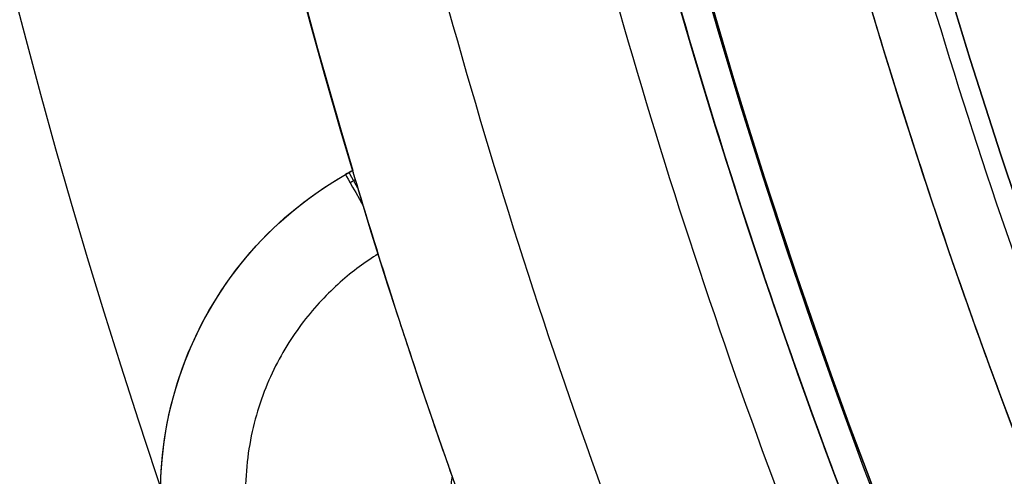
# Model space of a CAD drawing. Header units: millimetres. Extents: x -1649 to 240, y -242 to 238.
# Tile 94 of 256: x -23.28 to -19.89, y -9.46 to -7.89. Entities that reach past the tile are written whole.
import ezdxf

# ---------------------------------------------------------------- set-up
doc = ezdxf.new("R2010")
doc.units = ezdxf.units.MM
for name, color, linetype, true_color in [('BOMBILLA', 7, 'Continuous', 0xfff700), ('NEGRO', 7, 'Continuous', 0x292828), ('PANTALLA', 7, 'Continuous', 0xffffff)]:
    doc.layers.add(name, color=color, linetype=linetype, true_color=true_color)

# ---------------------------------------------------------------- blocks, each defined once
blk = doc.blocks.new('DOME M 29914')
at = {"layer": 'BOMBILLA', "extrusion": (0, 0, -1)}
blk.add_arc((-12.50152331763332, -0.01811837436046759, -330.6345638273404), 24.05871559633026, 180.8118392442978, 0.8118392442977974, dxfattribs=at)
at = {"layer": 'NEGRO', "extrusion": (0, 0, -1)}
for centre, radius, start, end in [((-12.49999999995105, -1.341600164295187e-10, -253.25), 211.4999999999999, 292.5907274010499, 112.5907273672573), ((-12.49999999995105, -1.341600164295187e-10, -253.5), 210, 329.857864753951, 149.8578647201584), ((-12.49999999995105, -1.341600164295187e-10, -253.25), 210.4999999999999, 292.5907274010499, 112.5907273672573), ((-12.49999999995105, -1.341600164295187e-10, -253.5), 206, 329.857864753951, 149.8578647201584), ((-12.49999999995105, -1.341600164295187e-10, -247), 199.5, 292.5907274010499, 112.5907273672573), ((-12.49999999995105, -1.341500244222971e-10, -258.5), 211.5, 292.590727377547, 112.5907273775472), ((-12.49999999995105, -1.341506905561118e-10, -248), 210.5, 292.590727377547, 112.5907273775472), ((-12.49999999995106, -1.341466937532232e-10, -258.4999999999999), 210.5, 292.5907273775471, 112.5907273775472), ((-12.49999999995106, -1.341513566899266e-10, -247.5), 199.5, 292.5907273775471, 112.5907273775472), ((-12.49999999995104, -1.341606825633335e-10, -259.5), 210, 329.8578647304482, 149.8578647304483), ((-12.49999999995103, -1.341431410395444e-10, -259.5), 206, 329.8578647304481, 149.8578647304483), ((-12.49999999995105, -1.341600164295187e-10, -253.25), 211.4999999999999, 112.5907273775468, 292.5907274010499), ((-12.49999999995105, -1.341950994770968e-10, -248), 211.5, 112.5907273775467, 292.5907273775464), ((-12.49999999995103, -1.341977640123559e-10, -258.4999999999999), 211.5, 112.5907273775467, 292.5907273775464), ((-12.49999999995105, -1.341600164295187e-10, -253.25), 210.4999999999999, 112.5907273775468, 292.5907274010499), ((-12.49999999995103, -1.341911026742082e-10, -258.5), 210.5, 112.5907273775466, 292.5907273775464), ((-12.49999999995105, -1.341600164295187e-10, -247), 199.5, 112.5907273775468, 292.5907274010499), ((-12.49999999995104, -1.341873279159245e-10, -247.5), 199.5, 112.5907273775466, 292.5907273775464), ((-12.49999999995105, -1.341600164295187e-10, -253.5), 210, 149.8578647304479, 329.857864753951), ((-12.49999999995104, -1.341280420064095e-10, -259.5), 210, 149.8578647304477, 329.8578647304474), ((-12.49999999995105, -1.341600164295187e-10, -253.5), 206, 149.8578647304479, 329.857864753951), ((-12.49999999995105, -1.341633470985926e-10, -259.5), 206, 149.8578647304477, 329.8578647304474), ((-12.49999999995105, -1.341600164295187e-10, -265.119279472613), 28.40000000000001, 240.2758230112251, 60.27582303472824), ((-12.49999999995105, -1.3417089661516e-10, -267.119279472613), 28.4, 240.2758230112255, 60.27582301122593), ((-12.49999999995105, -1.341600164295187e-10, -264.369279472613), 26.30000000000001, 240.2758230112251, 60.27582303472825), ((-12.49999999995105, -1.341686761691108e-10, -265.619279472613), 26.3, 240.2758230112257, 60.27582301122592), ((-12.49999999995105, -1.341682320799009e-10, -275.919279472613), 23.1, 240.2758230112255, 60.27582301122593), ((-12.49999999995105, -1.341582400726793e-10, -256.5), 26, 227.962105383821, 47.96210538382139), ((-12.4999999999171, -7.470535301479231e-11, -275.919279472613), 21.85790949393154, 240.2758230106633, 60.27582301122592), ((-12.49999999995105, -1.341600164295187e-10, -273.571862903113), 20.59548659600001, 259.7877403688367, 60.27582302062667), ((-12.49999999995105, -1.341600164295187e-10, -267.568868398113), 20.59548659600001, 260.1318514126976, 60.27582303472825), ((-12.49999999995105, -1.341600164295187e-10, -270.867860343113), 20.59548659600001, 240.2758230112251, 60.27582303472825), ((-12.49999999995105, -1.341631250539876e-10, -252.7), 21.75, 227.962105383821, 47.9621053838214), ((-12.49999999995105, -1.341640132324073e-10, -252.7), 20.95, 227.962105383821, 47.9621053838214), ((-12.49999999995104, -1.341553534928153e-10, -221), 20.94999999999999, 227.9621053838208, 47.9621053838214), ((-12.49999999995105, -1.341600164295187e-10, -280.9500000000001), 19.5, 267.9623252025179, 47.9621054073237), ((-12.49999999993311, -1.141173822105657e-10, -281.3), 19.1499999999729, 227.9621053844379, 47.9621053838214), ((-12.49999999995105, -1.341600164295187e-10, -278.271747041), 19.85, 240.4672693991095, 34.66480464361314), ((-12.49999999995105, -1.341600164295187e-10, -275.271747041), 19.85, 240.4672693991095, 34.66480464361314), ((-12.49999999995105, -1.341600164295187e-10, -272.271747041), 19.85, 240.4672693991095, 34.66480464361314), ((-12.49999999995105, -1.341600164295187e-10, -269.271747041), 19.85, 240.4672693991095, 34.66480464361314), ((-12.49999999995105, -1.341600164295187e-10, -266.271747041), 19.85, 240.4672693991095, 34.66480464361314), ((-12.49999999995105, -1.341600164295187e-10, -263.271747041), 19.85, 240.4672693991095, 34.66480464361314), ((-12.49999999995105, -1.341600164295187e-10, -260.271747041), 19.85, 240.4672693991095, 34.66480464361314), ((-12.49999999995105, -1.341600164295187e-10, -257.271747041), 19.85, 240.4672693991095, 34.66480464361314), ((-12.49999999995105, -1.341600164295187e-10, -254.271747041), 19.85, 240.4672693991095, 34.66480464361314), ((-12.49999999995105, -1.341600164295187e-10, -251.271747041), 19.85, 240.4672693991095, 34.66480464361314), ((-12.49999999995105, -1.341600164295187e-10, -248.271747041), 19.85, 240.4672693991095, 34.66480464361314), ((-12.49999999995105, -1.341600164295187e-10, -245.271747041), 19.85, 240.4672693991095, 34.66480464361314), ((-12.49999999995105, -1.341600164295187e-10, -271.519279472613), 23.10000000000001, 343.3777590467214, 29.1738869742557), ((-12.49999999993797, -1.262969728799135e-10, -242.3), 19.85000000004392, 237.220322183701, 30.95717537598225), ((-12.49999999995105, -1.341600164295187e-10, -258.5), 32.49999999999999, 179.8578647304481, 359.8578647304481), ((-12.49999999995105, -1.341600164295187e-10, -257.5), 32.49999999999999, 179.8578647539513, 359.8578647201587), ((-12.49999999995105, -1.341600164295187e-10, -258.4999999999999), 20.25, 179.8578647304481, 359.8578647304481), ((-12.49999999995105, -1.341600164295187e-10, -257.5), 20.25, 179.8578647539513, 359.8578647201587), ((9.033091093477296, -7.720215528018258, -267.1192794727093), 1.264498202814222, 258.9604553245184, 61.59119070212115), ((9.033091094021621, -7.72021552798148, -270.619279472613), 1.264498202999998, 258.9604553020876, 61.59119072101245), ((9.033091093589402, -7.72021552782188, -274.1192794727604), 1.264498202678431, 258.9604553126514, 60.27582301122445)]:
    blk.add_arc(centre, radius, start, end, dxfattribs=at)
at = {"layer": 'NEGRO'}
for centre, radius, start, end in [((12.49999999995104, -1.341891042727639e-10, 248), 211.5, 67.4092726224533, 247.4092726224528), ((12.49999999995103, -1.341704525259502e-10, 246.5), 210, 67.4092726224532, 247.4092726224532), ((12.49999999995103, -1.341822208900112e-10, 247.5), 210, 67.40927262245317, 210.1421352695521), ((12.49999999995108, -1.341893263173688e-10, 247.5), 210.0000000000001, 67.40927262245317, 210.1421352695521), ((12.49999999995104, -1.341498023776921e-10, 247.5), 206, 30.14213526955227, 210.1421352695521), ((12.49999999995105, -1.341773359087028e-10, 246.5), 199.5, 67.40927262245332, 247.4092726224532), ((12.49999999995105, -1.341449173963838e-10, 248), 210.5, 247.4092726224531, 67.4092726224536), ((12.49999999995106, -1.341553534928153e-10, 246.5), 210, 247.4092726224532, 67.4092726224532), ((12.49999999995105, -1.34168010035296e-10, 246.5), 199.5, 247.4092726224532, 67.4092726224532), ((12.49999999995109, -1.341751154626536e-10, 247.5), 210, 247.4092726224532, 30.14213526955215), ((12.49999999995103, -1.341253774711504e-10, 247.5), 210.0000000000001, 247.4092726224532, 30.14213526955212), ((12.49999999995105, -1.341600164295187e-10, 247.5), 206, 210.1421352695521, 30.14213526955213), ((12.49999999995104, -1.341537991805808e-10, 263.119279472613), 28.40000000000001, 119.7241769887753, 299.7241769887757), ((12.49999999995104, -1.341571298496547e-10, 263.119279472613), 26.30000000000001, 119.7241769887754, 299.7241769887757), ((12.49999999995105, -1.341597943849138e-10, 255.7), 26, 132.0378946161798, 312.0378946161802), ((12.49999999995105, -1.341600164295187e-10, 256.1), 26, 132.0378946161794, 312.0378946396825), ((12.49999999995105, -1.341600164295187e-10, 269.359777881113), 21.85790949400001, 119.7241769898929, 299.724176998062), ((12.49999999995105, -1.341600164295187e-10, 272.359777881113), 21.85790949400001, 119.7241769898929, 299.724176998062), ((12.49999999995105, -1.341600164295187e-10, 274.513097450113), 21.85790949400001, 119.7241769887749, 286.8801097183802), ((12.49999999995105, -1.341617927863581e-10, 256.5), 24.75, 132.0378946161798, 312.0378946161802), ((12.49999999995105, -1.341622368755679e-10, 255.7), 24.75, 132.0378946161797, 312.0378946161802), ((12.49999999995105, -1.341604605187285e-10, 265.619279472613), 20.59548659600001, 119.7241769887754, 299.7241769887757), ((12.49999999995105, -1.341640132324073e-10, 221), 21.75, 132.0378946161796, 312.0378946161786), ((12.49999999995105, -1.341600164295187e-10, 236.85), 21.75, 132.0378946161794, 312.0378946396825), ((12.49999999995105, -1.341600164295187e-10, 236.85), 20.95, 132.0378946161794, 312.0378946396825), ((12.49999999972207, -2.025115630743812e-10, 267.1192794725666), 23.09999999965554, 150.8261130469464, 196.6222409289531), ((12.49999999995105, -1.341600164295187e-10, 256.5), 32.49999999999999, 180.1421352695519, 0.1421352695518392), ((12.49999999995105, -1.341600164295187e-10, 256.4999999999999), 20.25, 180.1421352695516, 0.1421352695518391), ((-9.033091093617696, -7.720215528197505, 275.11927947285), 0.2644982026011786, 167.7433691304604, 231.7049847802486)]:
    blk.add_arc(centre, radius, start, end, dxfattribs=at)
at = {"layer": 'NEGRO', "extrusion": (-4.506662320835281e-07, 7.893279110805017e-07, 0.999999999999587)}
blk.add_arc((-9.032967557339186, -7.720431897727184, 274.1192785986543), 1.264498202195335, 118.4088092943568, 119.7241769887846, dxfattribs=at)
at = {"layer": 'NEGRO', "extrusion": (0.8684223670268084, 0.4958251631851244, 2.646614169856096e-09)}
blk.add_arc((-1.961075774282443, 274.1192795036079, -11.67241474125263), 0.9999999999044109, 2.804180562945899e-09, 29.1502988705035, dxfattribs=at)
at = {"layer": 'NEGRO'}
for points, weights in [([(93.57808880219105, 194.866481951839, 246.9393398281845), (-296.1548751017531, 357.0226595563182, 246.9393398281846), (-458.3110527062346, -32.71030434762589, 246.9393398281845), (-68.57808880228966, -194.8664819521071, 246.9393398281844)], [0.8164906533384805, 0.2721635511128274, 0.2721635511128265, 0.8164906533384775]), ([(93.3064566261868, 194.2136297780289, 247.6464466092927), (-295.1208029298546, 355.826543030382, 247.6464466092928), (-456.7337161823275, -32.60071652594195, 247.6464466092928), (-68.3064566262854, -194.213629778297, 247.6464466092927)], [0.8164906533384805, 0.2721635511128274, 0.2721635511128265, 0.8164906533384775]), ([(-68.57808880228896, -194.8664819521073, 246.9393398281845), (321.1548751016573, -357.0226595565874, 246.9393398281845), (483.3110527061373, 32.71030434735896, 246.9393398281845), (93.57808880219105, 194.866481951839, 246.9393398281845)], [0.8164906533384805, 0.2721635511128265, 0.2721635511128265, 0.8164906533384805]), ([(-68.3064566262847, -194.2136297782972, 247.6464466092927), (320.1208029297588, -355.8265430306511, 247.6464466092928), (481.7337161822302, 32.600716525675, 247.6464466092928), (93.3064566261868, 194.2136297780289, 247.6464466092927)], [0.8164906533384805, 0.2721635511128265, 0.2721635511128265, 0.8164906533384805]), ([(-2.652660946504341, 16.8063681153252, 254.821320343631), (-36.26539717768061, -13.49895377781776, 254.8213203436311), (-5.960075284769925, -47.11169000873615, 254.8213203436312), (27.65266094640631, -16.80636811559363, 254.8213203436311)], [0.8164906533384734, 0.2721635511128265, 0.2721635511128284, 0.816490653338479]), ([(-2.273865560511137, 16.38623235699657, 255.3870057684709), (-35.04633027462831, -13.1614987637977, 255.3870057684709), (-5.498599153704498, -45.93396347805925, 255.3870057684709), (27.27386556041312, -16.38623235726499, 255.3870057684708)], [0.816490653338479, 0.2721635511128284, 0.2721635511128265, 0.8164906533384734]), ([(-1.573958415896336, 15.60993985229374, 219.2322330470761), (-32.79383812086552, -12.53797697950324, 219.2322330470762), (-4.645921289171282, -43.75785668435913, 219.2322330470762), (26.57395841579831, -15.60993985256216, 219.2322330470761)], [0.816490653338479, 0.2721635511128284, 0.2721635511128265, 0.8164906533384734]), ([(-1.195163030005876, 15.18980409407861, 219.7979184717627), (-31.57477121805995, -12.20052196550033, 219.7979184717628), (-4.184445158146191, -42.58013015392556, 219.7979184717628), (26.19516302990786, -15.18980409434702, 219.7979184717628)], [0.8164906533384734, 0.2721635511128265, 0.2721635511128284, 0.816490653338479]), ([(-9.615240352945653, -6.672688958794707, 274.4767577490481), (-9.63656729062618, -6.63431300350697, 274.3620576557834), (-9.647338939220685, -6.614930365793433, 274.2415411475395), (-9.647338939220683, -6.614930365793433, 274.119279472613)], [0.9866467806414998, 0.9800408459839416, 0.984480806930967, 0.9999666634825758]), ([(-9.625105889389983, -6.63985751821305, 274.3724059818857), (-9.631405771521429, -6.643309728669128, 274.3724059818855), (-9.63767519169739, -6.646816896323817, 274.3724059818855), (-9.643913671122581, -6.650378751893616, 274.3724059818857)], [0.98369249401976, 0.9836754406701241, 0.9836834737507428, 0.9837165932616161]), ([(-9.546855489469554, -6.895556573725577, 274.8263862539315), (-10.66733687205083, -7.593619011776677, 274.8263862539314), (-10.24443565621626, -8.860356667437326, 274.8263862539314), (-8.905793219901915, -8.683445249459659, 274.8263862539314)], [0.8264838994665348, 0.3900524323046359, 0.3813454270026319, 0.8003628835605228])]:
    blk.add_rational_spline(points, weights, degree=3, dxfattribs=at)
for points, weights, knots in [([(6.907576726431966, -20.47675540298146, 267.788785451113), (18.72983697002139, -23.70554248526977, 268.038785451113), (27.43717872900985, -15.08155832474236, 268.288785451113), (36.14452048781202, -6.457574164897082, 268.538785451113), (33.02960200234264, 5.39519707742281, 268.788785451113), (29.91468351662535, 17.24796832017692, 269.038785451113), (18.09242327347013, 20.47675540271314, 269.288785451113), (6.270163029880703, 23.70554248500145, 269.538785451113), (-2.437178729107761, 15.08155832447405, 269.788785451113), (-11.14452048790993, 6.457574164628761, 270.038785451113), (-8.029602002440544, -5.39519707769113, 270.288785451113), (-4.914683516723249, -17.24796832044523, 270.538785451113), (6.907576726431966, -20.47675540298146, 270.788785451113), (18.72983697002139, -23.70554248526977, 271.038785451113), (27.43717872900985, -15.08155832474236, 271.288785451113), (36.14452048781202, -6.457574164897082, 271.538785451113), (33.02960200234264, 5.39519707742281, 271.788785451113), (29.91468351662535, 17.24796832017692, 272.038785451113), (18.09242327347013, 20.47675540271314, 272.288785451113), (6.270163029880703, 23.70554248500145, 272.538785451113), (-2.437178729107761, 15.08155832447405, 272.788785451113), (-11.14452048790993, 6.457574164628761, 273.038785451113), (-8.029602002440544, -5.39519707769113, 273.288785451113), (-4.914683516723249, -17.24796832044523, 273.538785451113), (6.907576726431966, -20.47675540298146, 273.788785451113), (18.72983697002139, -23.70554248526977, 274.038785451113), (27.43717872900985, -15.08155832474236, 274.288785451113), (36.14452048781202, -6.457574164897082, 274.538785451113), (33.02960200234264, 5.39519707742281, 274.788785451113), (29.91468351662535, 17.24796832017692, 275.038785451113), (18.09242327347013, 20.47675540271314, 275.288785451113), (12.34638650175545, 22.04606016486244, 275.4102942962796), (6.622775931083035, 20.39683669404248, 275.5505617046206)], [1, 0.866025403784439, 1, 0.866025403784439, 1, 0.866025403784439, 1, 0.866025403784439, 1, 0.866025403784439, 1, 0.866025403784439, 1, 0.866025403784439, 1, 0.866025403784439, 1, 0.866025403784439, 1, 0.866025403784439, 1, 0.866025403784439, 1, 0.866025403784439, 1, 0.866025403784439, 1, 0.866025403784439, 1, 0.866025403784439, 1, 0.9300682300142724, 0.9331421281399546], [0, 0, 0, 0.0416666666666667, 0.0416666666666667, 0.0833333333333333, 0.0833333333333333, 0.125, 0.125, 0.166666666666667, 0.166666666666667, 0.208333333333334, 0.208333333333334, 0.25, 0.25, 0.291666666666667, 0.291666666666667, 0.333333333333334, 0.333333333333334, 0.375, 0.375, 0.416666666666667, 0.416666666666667, 0.458333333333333, 0.458333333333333, 0.5, 0.5, 0.541666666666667, 0.541666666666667, 0.583333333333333, 0.583333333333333, 0.625, 0.625, 0.646749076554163, 0.646749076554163, 0.646749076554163]), ([(6.907576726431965, -20.47675540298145, 265.680037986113), (18.72983697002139, -23.70554248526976, 265.930037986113), (27.43717872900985, -15.08155832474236, 266.180037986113), (36.14452048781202, -6.457574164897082, 266.430037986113), (33.02960200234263, 5.395197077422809, 266.680037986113), (29.91468351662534, 17.24796832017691, 266.930037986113), (18.09242327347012, 20.47675540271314, 267.180037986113), (6.270163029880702, 23.70554248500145, 267.430037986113), (-2.437178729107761, 15.08155832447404, 267.680037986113), (-11.14452048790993, 6.457574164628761, 267.9300379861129), (-8.029602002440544, -5.39519707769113, 268.180037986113), (-4.914683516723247, -17.24796832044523, 268.430037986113), (6.907576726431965, -20.47675540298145, 268.680037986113), (18.72983697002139, -23.70554248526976, 268.930037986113), (27.43717872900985, -15.08155832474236, 269.180037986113), (36.14452048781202, -6.457574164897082, 269.430037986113), (33.02960200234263, 5.395197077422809, 269.680037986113), (29.91468351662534, 17.24796832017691, 269.930037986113), (18.09242327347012, 20.47675540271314, 270.180037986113), (6.270163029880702, 23.70554248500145, 270.430037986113), (-2.437178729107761, 15.08155832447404, 270.680037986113), (-11.14452048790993, 6.457574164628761, 270.9300379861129), (-8.029602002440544, -5.39519707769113, 271.180037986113), (-4.914683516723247, -17.24796832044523, 271.430037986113), (6.907576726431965, -20.47675540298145, 271.680037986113), (18.72983697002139, -23.70554248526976, 271.930037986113), (27.43717872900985, -15.08155832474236, 272.180037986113), (36.14452048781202, -6.457574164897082, 272.430037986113), (33.02960200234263, 5.395197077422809, 272.680037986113), (29.91468351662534, 17.24796832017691, 272.930037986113), (18.09242327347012, 20.47675540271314, 273.180037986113), (6.270163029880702, 23.70554248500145, 273.430037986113), (-2.437178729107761, 15.08155832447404, 273.680037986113), (-11.14452048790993, 6.457574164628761, 273.9300379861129), (-8.029602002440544, -5.39519707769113, 274.180037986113), (-4.914683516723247, -17.24796832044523, 274.430037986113), (6.907576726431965, -20.47675540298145, 274.680037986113), (18.72983697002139, -23.70554248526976, 274.930037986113), (27.43717872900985, -15.08155832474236, 275.180037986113), (33.52303629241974, -9.053962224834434, 275.3547714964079), (33.72102674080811, -0.4906464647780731, 275.5505846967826)], [1, 0.866025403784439, 1, 0.866025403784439, 1, 0.866025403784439, 1, 0.866025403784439, 1, 0.866025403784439, 1, 0.866025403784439, 1, 0.866025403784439, 1, 0.866025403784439, 1, 0.866025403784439, 1, 0.866025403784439, 1, 0.866025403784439, 1, 0.866025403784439, 1, 0.866025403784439, 1, 0.866025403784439, 1, 0.866025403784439, 1, 0.866025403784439, 1, 0.866025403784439, 1, 0.866025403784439, 1, 0.866025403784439, 1, 0.9024248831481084, 0.946979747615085], [0, 0, 0, 0.0416666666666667, 0.0416666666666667, 0.0833333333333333, 0.0833333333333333, 0.125, 0.125, 0.166666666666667, 0.166666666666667, 0.208333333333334, 0.208333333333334, 0.25, 0.25, 0.291666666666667, 0.291666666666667, 0.333333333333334, 0.333333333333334, 0.375, 0.375, 0.416666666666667, 0.416666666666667, 0.458333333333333, 0.458333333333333, 0.5, 0.5, 0.541666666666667, 0.541666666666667, 0.583333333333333, 0.583333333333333, 0.625, 0.625, 0.666666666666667, 0.666666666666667, 0.708333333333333, 0.708333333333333, 0.75, 0.75, 0.791666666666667, 0.791666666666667, 0.8220129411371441, 0.8220129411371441, 0.8220129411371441]), ([(23.33770145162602, -18.98189755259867, 274.5958667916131), (15.47519105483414, -23.47099249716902, 274.395818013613), (6.74127664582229, -21.08566605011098, 274.216459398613), (-5.432538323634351, -17.76086557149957, 273.9664593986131), (-8.640084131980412, -5.555632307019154, 273.716459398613), (-11.84762994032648, 6.649600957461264, 273.466459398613), (-2.881360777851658, 15.53003374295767, 273.216459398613), (-0.8367582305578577, 17.55506279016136, 273.159451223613), (1.662298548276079, 18.98189755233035, 273.095866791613)], [0.94918348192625, 0.900100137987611, 1, 0.866025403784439, 1, 0.866025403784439, 1, 0.965925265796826, 0.949183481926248], [3.772535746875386, 3.772535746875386, 3.772535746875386, 3.803605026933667, 3.803605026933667, 3.845271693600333, 3.845271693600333, 3.886938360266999, 3.886938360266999, 3.897535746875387, 3.897535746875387, 3.897535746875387]), ([(23.33770145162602, -18.98189755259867, 271.595866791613), (15.47519105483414, -23.47099249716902, 271.3958180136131), (6.74127664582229, -21.08566605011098, 271.216459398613), (-5.432538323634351, -17.76086557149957, 270.9664593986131), (-8.640084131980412, -5.555632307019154, 270.716459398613), (-11.84762994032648, 6.649600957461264, 270.4664593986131), (-2.881360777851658, 15.53003374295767, 270.216459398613), (-0.8367582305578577, 17.55506279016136, 270.159451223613), (1.662298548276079, 18.98189755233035, 270.095866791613)], [0.94918348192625, 0.900100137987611, 1, 0.866025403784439, 1, 0.866025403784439, 1, 0.965925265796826, 0.949183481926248], [4.022535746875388, 4.022535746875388, 4.022535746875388, 4.053605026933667, 4.053605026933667, 4.095271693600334, 4.095271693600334, 4.136938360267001, 4.136938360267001, 4.147535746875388, 4.147535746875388, 4.147535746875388]), ([(1.662298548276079, 18.98189755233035, 267.123688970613), (-0.8367582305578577, 17.55506279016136, 267.187273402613), (-2.881360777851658, 15.53003374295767, 267.244281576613), (-11.84762994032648, 6.649600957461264, 267.494281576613), (-8.640084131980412, -5.555632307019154, 267.744281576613), (-5.432538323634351, -17.76086557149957, 267.9942815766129), (6.74127664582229, -21.08566605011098, 268.244281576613), (15.47519105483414, -23.47099249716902, 268.4236401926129), (23.33770145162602, -18.98189755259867, 268.623688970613)], [0.949183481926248, 0.965925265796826, 1, 0.866025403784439, 1, 0.866025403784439, 1, 0.900100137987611, 0.949183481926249], [0.156069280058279, 0.156069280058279, 0.156069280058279, 0.166666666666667, 0.166666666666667, 0.208333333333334, 0.208333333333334, 0.25, 0.25, 0.281069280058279, 0.281069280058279, 0.281069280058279]), ([(1.662298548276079, 18.98189755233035, 270.123688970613), (-0.8367582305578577, 17.55506279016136, 270.1872734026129), (-2.881360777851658, 15.53003374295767, 270.244281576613), (-11.84762994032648, 6.649600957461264, 270.4942815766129), (-8.640084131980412, -5.555632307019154, 270.744281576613), (-5.432538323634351, -17.76086557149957, 270.9942815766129), (6.74127664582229, -21.08566605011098, 271.244281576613), (15.47519105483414, -23.47099249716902, 271.4236401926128), (23.33770145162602, -18.98189755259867, 271.623688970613)], [0.949183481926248, 0.965925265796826, 1, 0.866025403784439, 1, 0.866025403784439, 1, 0.900100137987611, 0.94918348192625], [0.406069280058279, 0.406069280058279, 0.406069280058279, 0.416666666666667, 0.416666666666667, 0.458333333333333, 0.458333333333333, 0.5, 0.5, 0.53106928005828, 0.53106928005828, 0.53106928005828]), ([(1.662298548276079, 18.98189755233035, 273.123688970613), (-0.8367582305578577, 17.55506279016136, 273.1872734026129), (-2.881360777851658, 15.53003374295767, 273.244281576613), (-11.84762994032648, 6.649600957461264, 273.494281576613), (-8.640084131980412, -5.555632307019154, 273.744281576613), (-5.432538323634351, -17.76086557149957, 273.994281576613), (6.74127664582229, -21.08566605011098, 274.244281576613), (15.47519105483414, -23.47099249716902, 274.4236401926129), (23.33770145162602, -18.98189755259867, 274.623688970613)], [0.949183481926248, 0.965925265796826, 1, 0.866025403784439, 1, 0.866025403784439, 1, 0.900100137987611, 0.94918348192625], [0.656069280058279, 0.656069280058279, 0.656069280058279, 0.666666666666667, 0.666666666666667, 0.708333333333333, 0.708333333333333, 0.75, 0.75, 0.78106928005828, 0.78106928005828, 0.78106928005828]), ([(22.71176041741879, -17.88558126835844, 272.4952017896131), (15.30335626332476, -22.11540456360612, 272.2951530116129), (7.073876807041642, -19.86784475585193, 272.1157943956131), (-4.396828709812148, -16.7350710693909, 271.865794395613), (-7.419119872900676, -5.234761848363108, 271.6157943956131), (-10.44141103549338, 6.265547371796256, 271.365794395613), (-1.992996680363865, 14.63308290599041, 271.1157943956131), (-0.06648196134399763, 16.5411546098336, 271.058786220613), (2.288239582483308, 17.88558126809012, 270.995201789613)], [0.949183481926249, 0.900100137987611, 1, 0.866025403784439, 1, 0.866025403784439, 1, 0.965925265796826, 0.949183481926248], [1.281069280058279, 1.281069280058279, 1.281069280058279, 1.312138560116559, 1.312138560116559, 1.353805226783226, 1.353805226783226, 1.395471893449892, 1.395471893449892, 1.40606928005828, 1.40606928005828, 1.40606928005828]), ([(22.71176041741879, -17.88558126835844, 269.495201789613), (15.30335626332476, -22.11540456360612, 269.295153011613), (7.073876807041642, -19.86784475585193, 269.1157943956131), (-4.396828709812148, -16.7350710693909, 268.865794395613), (-7.419119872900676, -5.234761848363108, 268.6157943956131), (-10.44141103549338, 6.265547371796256, 268.365794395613), (-1.992996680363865, 14.63308290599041, 268.1157943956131), (-0.06648196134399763, 16.5411546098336, 268.0587862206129), (2.288239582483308, 17.88558126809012, 267.9952017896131)], [0.949183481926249, 0.900100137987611, 1, 0.866025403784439, 1, 0.866025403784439, 1, 0.965925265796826, 0.949183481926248], [6.203731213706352, 6.203731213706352, 6.203731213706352, 6.234800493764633, 6.234800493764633, 6.2764671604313, 6.2764671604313, 6.318133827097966, 6.318133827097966, 6.328731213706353, 6.328731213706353, 6.328731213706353]), ([(2.288239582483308, 17.88558126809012, 269.240518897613), (-0.06648196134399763, 16.5411546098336, 269.3041033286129), (-1.992996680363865, 14.63308290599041, 269.3611115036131), (-10.44141103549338, 6.265547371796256, 269.611111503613), (-7.419119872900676, -5.234761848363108, 269.8611115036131), (-4.396828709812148, -16.7350710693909, 270.111111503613), (7.073876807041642, -19.86784475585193, 270.3611115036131), (15.30335626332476, -22.11540456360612, 270.5404701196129), (22.71176041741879, -17.88558126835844, 270.740518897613)], [0.949183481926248, 0.965925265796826, 1, 0.866025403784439, 1, 0.866025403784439, 1, 0.900100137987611, 0.949183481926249], [1.187138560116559, 1.187138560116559, 1.187138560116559, 1.197735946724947, 1.197735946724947, 1.239402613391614, 1.239402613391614, 1.28106928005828, 1.28106928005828, 1.312138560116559, 1.312138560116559, 1.312138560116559]), ([(2.288239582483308, 17.88558126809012, 272.2405188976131), (-0.06648196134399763, 16.5411546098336, 272.3041033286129), (-1.992996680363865, 14.63308290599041, 272.3611115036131), (-10.44141103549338, 6.265547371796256, 272.611111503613), (-7.419119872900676, -5.234761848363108, 272.8611115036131), (-4.396828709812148, -16.7350710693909, 273.111111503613), (7.073876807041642, -19.86784475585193, 273.3611115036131), (15.30335626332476, -22.11540456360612, 273.540470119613), (22.71176041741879, -17.88558126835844, 273.740518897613)], [0.949183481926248, 0.965925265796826, 1, 0.866025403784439, 1, 0.866025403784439, 1, 0.900100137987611, 0.949183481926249], [1.437138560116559, 1.437138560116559, 1.437138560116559, 1.447735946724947, 1.447735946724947, 1.489402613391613, 1.489402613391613, 1.53106928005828, 1.53106928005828, 1.56213856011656, 1.56213856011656, 1.56213856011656]), ([(-0.4988035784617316, -15.97514236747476, 274.919279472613), (-5.71113442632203, -11.73392414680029, 274.757076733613), (-7.419119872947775, -5.234761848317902, 274.6157943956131), (-10.44141103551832, 6.2655473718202, 274.365794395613), (-1.992996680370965, 14.63308290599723, 274.1157943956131), (-0.06648196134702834, 16.5411546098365, 274.058786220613), (2.288239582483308, 17.88558126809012, 273.995201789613)], [0.93569710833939, 0.919602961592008, 1, 0.866025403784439, 1, 0.965925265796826, 0.949183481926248], [2.732886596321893, 2.732886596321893, 2.732886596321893, 2.757890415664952, 2.757890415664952, 2.799557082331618, 2.799557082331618, 2.810154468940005, 2.810154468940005, 2.810154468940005])]:
    blk.add_rational_spline(points, weights, degree=2, knots=knots, dxfattribs=at)
for points, degree in [([(-9.597262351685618, -6.732087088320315, 274.6063817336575), (-9.622040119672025, -6.650757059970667, 274.4577214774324), (-9.634615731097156, -6.608236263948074, 274.29084651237), (-9.634688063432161, -6.607993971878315, 274.119279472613)], 3), ([(-9.634688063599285, -6.607993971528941, 267.1192794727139), (-9.634688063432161, -6.607993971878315, 274.119279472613)], 1), ([(-10.11114948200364, -7.059348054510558, 274.119279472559), (-10.11114948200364, -7.059348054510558, 267.1192794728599)], 1), ([(-9.40957769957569, -7.319863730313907, 275.919279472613), (-9.40957769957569, -7.319863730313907, 275.0777905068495)], 1)]:
    blk.add_open_spline(points, degree=degree, dxfattribs=at)
blk.add_open_spline([(-9.29156046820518, -7.664065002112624, 275.119279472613), (-9.32852989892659, -7.558948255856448, 275.1192794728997), (-9.354832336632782, -7.482364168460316, 275.1142922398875), (-9.417097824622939, -7.297964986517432, 275.0758634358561), (-9.445507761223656, -7.211947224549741, 275.0450142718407), (-9.52566121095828, -6.964928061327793, 274.9134477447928), (-9.569394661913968, -6.82355941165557, 274.7735807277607), (-9.597262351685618, -6.732087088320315, 274.6063817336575)], degree=3, knots=[5.440593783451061, 5.440593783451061, 5.440593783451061, 5.440593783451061, 5.690593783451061, 5.690593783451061, 5.940593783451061, 5.940593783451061, 6.440593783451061, 6.440593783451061, 6.440593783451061, 6.440593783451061], dxfattribs=at)
at = {"layer": 'PANTALLA', "extrusion": (0, 0, -1)}
for radius in [210, 206]:
    blk.add_arc((-12.49999999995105, -1.341611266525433e-10, -259.5), radius, 59.85786473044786, 239.8578647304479, dxfattribs=at)
at = {"layer": 'PANTALLA'}
for radius in [210, 206]:
    blk.add_arc((12.49999999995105, -1.341600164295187e-10, 259.5), radius, 120.1421352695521, 300.1421352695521, dxfattribs=at)
at = {"layer": 'PANTALLA', "extrusion": (0.864782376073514, 0.5021468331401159, 3.049165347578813e-17)}
for radius in [210, 206]:
    blk.add_arc((-6.276835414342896, 259.5, 10.80977970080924), radius, 0, 180, dxfattribs=at)
at = {"layer": 'PANTALLA', "extrusion": (0.502146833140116, -0.864782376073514, 0)}
for centre, radius, start in [((10.80977970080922, 259.5000000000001, 6.276835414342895), 210, 358.5434189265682), ((10.80977970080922, 259.5000000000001, 6.276835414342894), 206, 358.5151295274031)]:
    blk.add_arc(centre, radius, start, 180, dxfattribs=at)
at = {"layer": 'PANTALLA'}
for points, knots in [([(-152.2349515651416, 130.1303219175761, 254.1619244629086), (-148.4311605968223, 134.9456279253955, 254.1619244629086), (-144.4180670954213, 139.5918377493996, 254.1619244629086), (-135.9963979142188, 148.5192942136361, 254.1619244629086), (-131.5918717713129, 152.7962481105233, 254.1619244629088), (-124.7138543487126, 158.9127901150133, 254.1619244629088), (-122.3769522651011, 160.9009771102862, 254.1619244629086), (-117.6176894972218, 164.7734917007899, 254.1619244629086), (-115.1959005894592, 166.6573540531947, 254.1619244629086), (-111.5026355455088, 169.4024914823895, 254.1619244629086), (-110.2615802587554, 170.3039992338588, 254.1619244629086), (-107.7599337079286, 172.0796504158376, 254.1619244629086), (-106.4994175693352, 172.9537405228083, 254.1619244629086), (-103.9594537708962, 174.6741348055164, 254.1619244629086), (-102.6800823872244, 175.520387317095, 254.1619244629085), (-100.7472989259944, 176.7686126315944, 254.1619244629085), (-100.1007342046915, 177.1811721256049, 254.1619244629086), (-98.8032001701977, 177.9991313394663, 254.1619244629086), (-98.15215282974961, 178.4045800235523, 254.1619244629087), (-97.49894991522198, 178.806420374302, 254.1619244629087), (-96.74110677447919, 179.2726337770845, 254.1619244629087), (-95.98024954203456, 179.7340592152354, 254.1619244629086), (-94.45285327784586, 180.6471250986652, 254.1619244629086), (-93.68619060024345, 181.0988390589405, 254.1619244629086), (-92.91676112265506, 181.5456180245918, 254.1619244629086), (-92.14730831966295, 181.9924105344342, 254.1619244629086), (-91.37496414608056, 182.4343399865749, 254.1619244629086), (-89.82484464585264, 183.3082725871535, 254.1619244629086), (-89.04694384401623, 183.7403460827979, 254.1619244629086), (-88.2664026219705, 184.1674158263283, 254.1619244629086), (-87.59360014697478, 184.5355367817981, 254.1619244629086), (-86.91874742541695, 184.8999885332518, 254.1619244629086), (-85.56516968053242, 185.6214309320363, 254.1619244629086), (-84.88636327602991, 185.9784647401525, 254.1619244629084), (-82.84422539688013, 187.0383287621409, 254.1619244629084), (-81.47507822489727, 187.7299720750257, 254.1619244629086), (-78.72187086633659, 189.0831246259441, 254.1619244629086), (-77.33789335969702, 189.7445932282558, 254.1619244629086), (-74.55568938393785, 191.0370767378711, 254.1619244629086), (-73.15754646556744, 191.6680528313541, 254.1619244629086), (-68.94266623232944, 193.5148800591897, 254.1619244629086), (-66.1060665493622, 194.6843676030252, 254.1619244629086), (-60.38365236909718, 196.8981714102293, 254.1619244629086), (-57.49852536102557, 197.9422217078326, 254.1619244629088), (-48.77692298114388, 200.883796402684, 254.1619244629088), (-42.87909702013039, 202.5890336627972, 254.1619244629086), (-30.95104446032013, 205.4779007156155, 254.1619244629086), (-24.92655343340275, 206.6601414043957, 254.1619244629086), (-18.85895380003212, 207.5767833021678, 254.1619244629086), (-11.78366055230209, 208.6456590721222, 254.1619244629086), (-4.65834489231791, 209.3520919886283, 254.1619244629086), (9.636526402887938, 210.0345393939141, 254.1619244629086), (16.79673406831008, 210.0101076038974, 254.1619244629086), (38.24090065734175, 208.8396227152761, 254.1619244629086), (52.42274021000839, 206.5980561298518, 254.1619244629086), (66.26563000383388, 202.9304363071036, 254.1619244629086), (80.09839053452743, 199.2655001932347, 254.1619244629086), (93.52017523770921, 194.1958114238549, 254.1619244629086), (112.7181359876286, 184.6048689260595, 254.1619244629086), (118.9472309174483, 181.0845643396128, 254.1619244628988), (131.0218246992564, 173.4220559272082, 254.1619244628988), (136.8594390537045, 169.2848555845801, 254.1619244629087), (142.474544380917, 164.8578865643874, 254.1619244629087), (152.8431851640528, 156.6832132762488, 254.1619244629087), (162.4174956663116, 147.5485799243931, 254.1619244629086), (179.722944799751, 127.6022165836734, 254.1619244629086), (187.4154922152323, 116.8349670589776, 254.1619244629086), (194.0456180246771, 105.416761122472, 254.1619244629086), (200.6757438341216, 93.99855518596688, 254.1619244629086), (206.2138776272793, 81.98031812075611, 254.1619244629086), (214.9589424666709, 57.06325928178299, 254.1619244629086), (218.1463719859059, 44.22000264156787, 254.1619244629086), (220.1063333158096, 31.16272319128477, 254.1619244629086), (221.167744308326, 24.09159391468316, 254.1619244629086), (221.8671954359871, 16.9708540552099, 254.1619244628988), (222.5367079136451, 2.68584081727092, 254.1619244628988), (222.5063320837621, -4.469104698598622, 254.1619244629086), (221.3196483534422, -25.89664904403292, 254.1619244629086), (219.0695100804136, -40.06643826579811, 254.1619244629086), (215.3956309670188, -53.89682628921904, 254.1619244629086), (211.7190615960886, -67.73734183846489, 254.1619244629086), (206.6359550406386, -81.16534323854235, 254.1619244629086), (197.0227043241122, -100.369710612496, 254.1619244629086), (193.4946289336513, -106.6004292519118, 254.1619244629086), (185.8159999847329, -118.6771729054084, 254.1619244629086), (181.6704677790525, -124.5153004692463, 254.1619244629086), (177.2349515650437, -130.1303219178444, 254.1619244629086), (173.4311605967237, -134.9456279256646, 254.1619244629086), (169.4180670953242, -139.5918377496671, 254.1619244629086), (160.9963979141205, -148.5192942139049, 254.1619244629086), (156.5918717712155, -152.7962481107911, 254.1619244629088), (149.7138543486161, -158.9127901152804, 254.1619244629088), (147.3769522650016, -160.9009771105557, 254.1619244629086), (142.6176894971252, -164.7734917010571, 254.1619244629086), (140.1959005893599, -166.6573540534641, 254.1619244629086), (136.5026355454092, -169.4024914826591, 254.1619244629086), (135.2615802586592, -170.3039992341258, 254.1619244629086), (132.7599337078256, -172.0796504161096, 254.1619244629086), (131.4994175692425, -172.9537405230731, 254.1619244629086), (128.9594537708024, -174.6741348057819, 254.1619244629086), (127.6800823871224, -175.520387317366, 254.1619244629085), (125.7472989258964, -176.7686126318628, 254.1619244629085), (125.1007342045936, -177.1811721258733, 254.1619244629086), (123.8032001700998, -177.9991313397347, 254.1619244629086), (123.1521528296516, -178.4045800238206, 254.1619244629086), (122.498949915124, -178.8064203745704, 254.1619244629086), (121.7411067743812, -179.2726337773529, 254.1619244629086), (120.9802495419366, -179.7340592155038, 254.1619244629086), (119.4528532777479, -180.6471250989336, 254.1619244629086), (118.6861906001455, -181.0988390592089, 254.1619244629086), (117.9167611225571, -181.5456180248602, 254.1619244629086), (117.147308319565, -181.9924105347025, 254.1619244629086), (116.3749641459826, -182.4343399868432, 254.1619244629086), (114.8248446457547, -183.3082725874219, 254.1619244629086), (114.0469438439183, -183.7403460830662, 254.1619244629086), (113.2664026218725, -184.1674158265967, 254.1619244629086), (112.5936001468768, -184.5355367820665, 254.1619244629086), (111.918747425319, -184.8999885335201, 254.1619244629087), (110.5651696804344, -185.6214309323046, 254.1619244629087), (109.8863632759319, -185.9784647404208, 254.1619244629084), (107.8442253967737, -187.0383287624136, 254.1619244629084), (106.4750782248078, -187.7299720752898, 254.1619244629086), (103.7218708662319, -189.0831246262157, 254.1619244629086), (102.3378933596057, -189.744593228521, 254.1619244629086), (99.55568938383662, -191.037076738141, 254.1619244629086), (98.15754646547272, -191.6680528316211, 254.1619244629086), (93.94266623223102, -193.5148800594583, 254.1619244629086), (91.10606654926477, -194.6843676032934, 254.1619244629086), (85.38365236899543, -196.8981714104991, 254.1619244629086), (82.49852536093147, -197.9422217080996, 254.1619244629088), (73.7769229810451, -200.8837964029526, 254.1619244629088), (67.8790970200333, -202.5890336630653, 254.1619244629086), (55.9510444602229, -205.4779007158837, 254.1619244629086), (49.92655343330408, -206.6601414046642, 254.1619244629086), (43.85895379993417, -207.5767833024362, 254.1619244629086), (36.78366055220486, -208.6456590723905, 254.1619244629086), (29.65834489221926, -209.3520919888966, 254.1619244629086), (15.36347359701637, -210.0345393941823, 254.1619244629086), (8.20326593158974, -210.0101076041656, 254.1619244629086), (-13.24090065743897, -208.8396227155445, 254.1619244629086), (-27.4227402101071, -206.5980561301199, 254.1619244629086), (-41.26563000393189, -202.9304363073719, 254.1619244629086), (-55.0983905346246, -199.2655001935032, 254.1619244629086), (-68.52017523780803, -194.1958114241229, 254.1619244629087), (-87.71813598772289, -184.6048689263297, 254.1619244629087), (-93.94723091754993, -181.0845643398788, 254.1619244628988), (-106.0218246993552, -173.422055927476, 254.1619244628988), (-111.8594390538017, -169.284855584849, 254.1619244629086), (-117.474544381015, -164.8578865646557, 254.1619244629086), (-127.8431851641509, -156.683213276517, 254.1619244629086), (-137.4174956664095, -147.5485799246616, 254.1619244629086), (-154.7229447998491, -127.6022165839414, 254.1619244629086), (-162.4154922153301, -116.8349670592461, 254.1619244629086), (-169.045618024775, -105.4167611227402, 254.1619244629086), (-175.6757438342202, -93.99855518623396, 254.1619244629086), (-181.2138776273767, -81.98031812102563, 254.1619244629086), (-189.9589424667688, -57.06325928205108, 254.1619244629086), (-193.1463719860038, -44.22000264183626, 254.1619244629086), (-195.1063333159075, -31.16272319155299, 254.1619244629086), (-196.1677443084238, -24.09159391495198, 254.1619244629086), (-196.8671954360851, -16.97085405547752, 254.1619244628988), (-197.5367079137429, -2.685840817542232, 254.1619244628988), (-197.5063320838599, 4.469104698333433, 254.1619244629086), (-196.3196483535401, 25.89664904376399, 254.1619244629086), (-194.0695100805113, 40.06643826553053, 254.1619244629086), (-190.3956309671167, 53.8968262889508, 254.1619244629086), (-186.7190615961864, 67.7373418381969, 254.1619244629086), (-181.6359550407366, 81.16534323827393, 254.1619244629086), (-172.0227043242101, 100.3697106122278, 254.1619244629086), (-168.4946289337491, 106.6004292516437, 254.1619244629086), (-160.8159999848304, 118.6771729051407, 254.1619244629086), (-156.6704677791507, 124.5153004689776, 254.1619244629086), (-152.2349515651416, 130.1303219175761, 254.1619244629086)], [0, 0, 0, 0, 18.41104059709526, 18.41104059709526, 36.82208119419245, 36.82208119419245, 46.02649567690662, 46.02649567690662, 55.23091015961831, 55.23091015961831, 59.83297919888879, 59.83297919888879, 64.43504823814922, 64.43504823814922, 69.0371172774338, 69.0371172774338, 71.33810861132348, 71.33810861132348, 73.63915176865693, 73.63915176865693, 73.63915176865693, 76.30845475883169, 76.30845475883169, 78.97783866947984, 78.97783866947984, 78.97783866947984, 81.64714165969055, 81.64714165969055, 84.31652557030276, 84.31652557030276, 84.31652557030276, 86.61741973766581, 86.61741973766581, 88.91836572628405, 88.91836572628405, 93.52044772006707, 93.52044772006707, 98.1225297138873, 98.1225297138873, 102.7246117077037, 102.7246117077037, 111.9290521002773, 111.9290521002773, 121.1334924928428, 121.1334924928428, 139.5445849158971, 139.5445849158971, 157.9556773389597, 157.9556773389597, 157.9556773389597, 179.4340849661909, 179.4340849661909, 200.912492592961, 200.912492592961, 243.8973990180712, 243.8973990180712, 243.8973990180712, 286.8508179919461, 286.8508179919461, 308.3135126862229, 308.3135126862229, 329.776207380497, 329.776207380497, 329.776207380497, 369.4162010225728, 369.4162010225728, 409.0561946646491, 409.0561946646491, 409.0561946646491, 448.696188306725, 448.696188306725, 488.3361819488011, 488.3361819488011, 488.3361819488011, 509.7988766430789, 509.7988766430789, 531.2615713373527, 531.2615713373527, 574.2149903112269, 574.2149903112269, 574.2149903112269, 617.1998967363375, 617.1998967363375, 638.678304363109, 638.678304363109, 660.1567119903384, 660.1567119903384, 660.1567119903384, 678.5677525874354, 678.5677525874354, 696.9787931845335, 696.9787931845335, 706.1832076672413, 706.1832076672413, 715.3876221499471, 715.3876221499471, 719.9896911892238, 719.9896911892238, 724.5917602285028, 724.5917602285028, 729.1938292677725, 729.1938292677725, 731.494820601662, 731.494820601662, 733.7958637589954, 733.7958637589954, 733.7958637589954, 736.4651667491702, 736.4651667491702, 739.1345506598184, 739.1345506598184, 739.1345506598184, 741.8038536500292, 741.8038536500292, 744.4732375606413, 744.4732375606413, 744.4732375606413, 746.774131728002, 746.774131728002, 749.0750777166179, 749.0750777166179, 753.6771597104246, 753.6771597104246, 758.2792417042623, 758.2792417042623, 762.8813236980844, 762.8813236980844, 772.0857640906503, 772.0857640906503, 781.2902044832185, 781.2902044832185, 799.7012969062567, 799.7012969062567, 818.1123893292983, 818.1123893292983, 818.1123893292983, 839.5907969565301, 839.5907969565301, 861.0692045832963, 861.0692045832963, 904.0541110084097, 904.0541110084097, 904.0541110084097, 947.007529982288, 947.007529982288, 968.4702246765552, 968.4702246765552, 989.9329193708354, 989.9329193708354, 989.9329193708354, 1029.572913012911, 1029.572913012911, 1069.212906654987, 1069.212906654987, 1069.212906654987, 1108.852900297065, 1108.852900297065, 1148.49289393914, 1148.49289393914, 1148.49289393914, 1169.955588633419, 1169.955588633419, 1191.418283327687, 1191.418283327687, 1234.371702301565, 1234.371702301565, 1234.371702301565, 1277.356608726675, 1277.356608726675, 1298.835016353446, 1298.835016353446, 1320.313423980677, 1320.313423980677, 1320.313423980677, 1320.313423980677]), ([(-149.0909969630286, 127.655217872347, 254.1619244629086), (-145.365156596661, 132.3715331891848, 254.1619244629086), (-141.434621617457, 136.9224697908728, 254.1619244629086), (-133.1867417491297, 145.6674422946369, 254.1619244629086), (-128.8733509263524, 149.8572858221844, 254.1619244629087), (-122.1379412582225, 155.8497960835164, 254.1619244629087), (-119.8495361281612, 157.797764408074, 254.1619244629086), (-115.1891182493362, 161.5921509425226, 254.1619244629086), (-112.8176637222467, 163.438114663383, 254.1619244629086), (-109.2012051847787, 166.128199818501, 254.1619244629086), (-107.9859664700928, 167.0116582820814, 254.1619244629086), (-105.536372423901, 168.7518204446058, 254.1619244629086), (-104.3020904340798, 169.6084720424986, 254.1619244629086), (-101.8149999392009, 171.2946085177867, 254.1619244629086), (-100.5622658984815, 172.1240429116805, 254.1619244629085), (-98.66973098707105, 173.3475126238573, 254.1619244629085), (-98.03663158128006, 173.7518986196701, 254.1619244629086), (-96.76612162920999, 174.5536704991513, 254.1619244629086), (-96.12863490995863, 174.9511042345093, 254.1619244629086), (-95.48903823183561, 175.3450101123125, 254.1619244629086), (-94.73142274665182, 175.8115997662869, 254.1619244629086), (-93.97073116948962, 176.2733104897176, 254.1619244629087), (-92.44355573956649, 177.1867566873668, 254.1619244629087), (-91.67694340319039, 177.6385685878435, 254.1619244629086), (-90.90751194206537, 178.0853487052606, 254.1619244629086), (-90.13805623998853, 178.5321428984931, 254.1619244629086), (-89.3656519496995, 178.9739800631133, 254.1619244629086), (-87.81531161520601, 179.8475323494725, 254.1619244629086), (-87.03724514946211, 180.2793205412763, 254.1619244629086), (-86.25649093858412, 180.7060055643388, 254.1619244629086), (-85.59732444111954, 181.0662424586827, 254.1619244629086), (-84.93615462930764, 181.422889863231, 254.1619244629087), (-83.61003127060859, 182.1288859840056, 254.1619244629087), (-82.9449982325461, 182.478276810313, 254.1619244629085), (-80.94431121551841, 183.5154566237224, 254.1619244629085), (-79.60297455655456, 184.1923022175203, 254.1619244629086), (-76.90572909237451, 185.5165160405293, 254.1619244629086), (-75.54990104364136, 186.1638446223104, 254.1619244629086), (-72.82432139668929, 187.4287125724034, 254.1619244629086), (-71.45465140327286, 188.046214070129, 254.1619244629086), (-67.3256565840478, 189.8536244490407, 254.1619244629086), (-64.5469222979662, 190.9981830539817, 254.1619244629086), (-58.9413591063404, 193.1648683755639, 254.1619244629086), (-56.1152016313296, 194.1867355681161, 254.1619244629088), (-47.57201051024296, 197.0659382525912, 254.1619244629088), (-41.79501502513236, 198.7352052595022, 254.1619244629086), (-30.1115958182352, 201.5635938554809, 254.1619244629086), (-24.21077317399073, 202.7213595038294, 254.1619244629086), (-18.26778639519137, 203.6193710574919, 254.1619244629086), (-11.32705264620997, 204.6681465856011, 254.1619244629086), (-4.337234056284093, 205.3613552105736, 254.1619244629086), (9.68582396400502, 206.0312089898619, 254.1619244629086), (16.70989230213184, 206.0074160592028, 254.1619244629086), (37.74635756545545, 204.8596571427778, 254.1619244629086), (51.65859407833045, 202.6609538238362, 254.1619244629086), (65.23832905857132, 199.0632401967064, 254.1619244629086), (78.80773697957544, 195.46826254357, 254.1619244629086), (91.9740039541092, 190.4952501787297, 254.1619244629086), (110.806487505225, 181.0871015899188, 254.1619244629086), (116.9169976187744, 177.6338775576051, 254.1619244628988), (128.7617233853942, 170.1173580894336, 254.1619244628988), (134.4882043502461, 166.0589709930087, 254.1619244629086), (139.9964106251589, 161.7163264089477, 254.1619244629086), (150.1676004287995, 153.6974069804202, 254.1619244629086), (159.5595835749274, 144.7367955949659, 254.1619244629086), (176.5354653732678, 125.170392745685, 254.1619244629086), (184.081506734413, 114.6082355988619, 254.1619244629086), (190.5853487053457, 103.4075119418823, 254.1619244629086), (197.0891906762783, 92.206788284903, 254.1619244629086), (202.5218252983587, 80.41745476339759, 254.1619244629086), (211.1002617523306, 55.97496897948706, 254.1619244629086), (214.2269331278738, 43.37632500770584, 254.1619244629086), (216.1494988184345, 30.56773757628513, 254.1619244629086), (217.190663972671, 23.63124902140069, 254.1619244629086), (217.8767546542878, 16.6460955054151, 254.1619244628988), (218.5334213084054, 2.63308789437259, 254.1619244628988), (218.5035684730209, -4.385615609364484, 254.1619244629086), (217.3392950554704, -25.40513425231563, 254.1619244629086), (215.1318531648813, -39.30508527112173, 254.1619244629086), (211.5277585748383, -52.87207454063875, 254.1619244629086), (207.9209210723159, -66.44938902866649, 254.1619244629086), (202.9342294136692, -79.62199421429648, 254.1619244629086), (193.5033376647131, -98.46100963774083, 254.1619244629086), (190.0421912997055, -104.573175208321, 254.1619244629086), (182.5092369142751, -116.4200928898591, 254.1619244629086), (178.4423554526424, -122.1470971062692, 254.1619244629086), (174.0909969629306, -127.6552178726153, 254.1619244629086), (170.365156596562, -132.3715331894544, 254.1619244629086), (166.4346216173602, -136.9224697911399, 254.1619244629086), (158.1867417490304, -145.6674422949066, 254.1619244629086), (153.8733509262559, -149.8572858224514, 254.1619244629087), (147.1379412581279, -155.8497960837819, 254.1619244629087), (144.8495361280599, -157.7977644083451, 254.1619244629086), (140.1891182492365, -161.5921509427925, 254.1619244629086), (137.8176637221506, -163.43811466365, 254.1619244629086), (134.20120518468, -166.1281998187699, 254.1619244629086), (132.9859664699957, -167.0116582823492, 254.1619244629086), (130.5363724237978, -168.7518204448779, 254.1619244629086), (129.3020904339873, -169.6084720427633, 254.1619244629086), (126.8149999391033, -171.2946085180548, 254.1619244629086), (125.5622658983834, -172.124042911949, 254.1619244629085), (123.6697309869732, -173.3475126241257, 254.1619244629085), (123.0366315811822, -173.7518986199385, 254.1619244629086), (121.7661216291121, -174.5536704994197, 254.1619244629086), (121.1286349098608, -174.9511042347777, 254.1619244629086), (120.4890382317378, -175.3450101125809, 254.1619244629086), (119.731422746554, -175.8115997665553, 254.1619244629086), (118.9707311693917, -176.273310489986, 254.1619244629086), (117.4435557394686, -177.1867566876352, 254.1619244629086), (116.6769434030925, -177.6385685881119, 254.1619244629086), (115.9075119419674, -178.0853487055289, 254.1619244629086), (115.1380562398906, -178.5321428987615, 254.1619244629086), (114.3656519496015, -178.9739800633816, 254.1619244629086), (112.815311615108, -179.8475323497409, 254.1619244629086), (112.0372451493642, -180.2793205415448, 254.1619244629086), (111.2564909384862, -180.7060055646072, 254.1619244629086), (110.5973244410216, -181.0662424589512, 254.1619244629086), (109.9361546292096, -181.4228898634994, 254.1619244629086), (108.6100312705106, -182.128885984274, 254.1619244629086), (107.9449982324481, -182.4782768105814, 254.1619244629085), (105.9443112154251, -183.5154566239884, 254.1619244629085), (104.6029745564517, -184.192302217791, 254.1619244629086), (101.9057290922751, -185.5165160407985, 254.1619244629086), (100.5499010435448, -186.1638446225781, 254.1619244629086), (97.82432139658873, -187.4287125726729, 254.1619244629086), (96.45465140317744, -188.0462140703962, 254.1619244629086), (92.32565658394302, -189.853624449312, 254.1619244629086), (89.54692229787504, -190.9981830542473, 254.1619244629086), (83.94135910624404, -193.1648683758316, 254.1619244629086), (81.11520163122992, -194.1867355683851, 254.1619244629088), (72.5720105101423, -197.0659382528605, 254.1619244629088), (66.79501502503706, -198.7352052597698, 254.1619244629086), (55.11159581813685, -201.5635938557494, 254.1619244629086), (49.21077317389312, -202.7213595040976, 254.1619244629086), (43.2677863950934, -203.6193710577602, 254.1619244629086), (36.32705264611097, -204.6681465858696, 254.1619244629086), (29.33723405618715, -205.3613552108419, 254.1619244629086), (15.3141760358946, -206.0312089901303, 254.1619244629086), (8.290107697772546, -206.0074160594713, 254.1619244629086), (-12.74635756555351, -204.8596571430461, 254.1619244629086), (-26.65859407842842, -202.6609538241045, 254.1619244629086), (-40.23832905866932, -199.0632401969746, 254.1619244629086), (-53.80773697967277, -195.4682625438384, 254.1619244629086), (-66.97400395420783, -190.4952501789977, 254.1619244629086), (-85.80648750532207, -181.0871015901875, 254.1619244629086), (-91.91699761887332, -177.6338775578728, 254.1619244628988), (-103.7617233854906, -170.1173580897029, 254.1619244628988), (-109.4882043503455, -166.0589709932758, 254.1619244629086), (-114.9964106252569, -161.716326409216, 254.1619244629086), (-125.1676004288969, -153.6974069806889, 254.1619244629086), (-134.5595835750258, -144.7367955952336, 254.1619244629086), (-151.5354653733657, -125.1703927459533, 254.1619244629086), (-159.081506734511, -114.6082355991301, 254.1619244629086), (-165.5853487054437, -103.4075119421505, 254.1619244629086), (-172.0891906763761, -92.20678828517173, 254.1619244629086), (-177.5218252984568, -80.41745476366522, 254.1619244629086), (-186.1002617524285, -55.97496897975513, 254.1619244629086), (-189.2269331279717, -43.37632500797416, 254.1619244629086), (-191.1494988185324, -30.56773757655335, 254.1619244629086), (-192.190663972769, -23.63124902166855, 254.1619244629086), (-192.8767546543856, -16.64609550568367, 254.1619244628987), (-193.5334213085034, -2.633087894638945, 254.1619244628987), (-193.5035684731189, 4.385615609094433, 254.1619244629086), (-192.3392950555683, 25.40513425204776, 254.1619244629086), (-190.1318531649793, 39.30508527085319, 254.1619244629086), (-186.5277585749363, 52.87207454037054, 254.1619244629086), (-182.9209210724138, 66.4493890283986, 254.1619244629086), (-177.9342294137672, 79.62199421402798, 254.1619244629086), (-168.50333766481, 98.46100963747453, 254.1619244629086), (-165.0421912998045, 104.5731752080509, 254.1619244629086), (-157.509236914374, 116.4200928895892, 254.1619244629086), (-153.4423554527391, 122.1470971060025, 254.1619244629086), (-149.0909969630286, 127.655217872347, 254.1619244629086)], [0, 0, 0, 0, 18.03300776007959, 18.03300776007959, 36.0660155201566, 36.0660155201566, 45.08143953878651, 45.08143953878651, 54.0968635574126, 54.0968635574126, 58.60444060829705, 58.60444060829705, 63.11201765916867, 63.11201765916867, 67.61959471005, 67.61959471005, 69.87334106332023, 69.87334106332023, 72.12713802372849, 72.12713802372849, 72.12713802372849, 74.79645142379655, 74.79645142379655, 77.46584892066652, 77.46584892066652, 77.46584892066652, 80.13516232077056, 80.13516232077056, 82.8045598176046, 82.8045598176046, 82.8045598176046, 85.05821128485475, 85.05821128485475, 87.31191335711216, 87.31191335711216, 91.81950305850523, 91.81950305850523, 96.32709275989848, 96.32709275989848, 100.8346824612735, 100.8346824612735, 109.8501317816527, 109.8501317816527, 118.865581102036, 118.865581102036, 136.8986394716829, 136.8986394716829, 154.931697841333, 154.931697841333, 154.931697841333, 176.0017276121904, 176.0017276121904, 197.0717573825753, 197.0717573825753, 239.2393766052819, 239.2393766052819, 239.2393766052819, 281.3748936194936, 281.3748936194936, 302.4289036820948, 302.4289036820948, 323.482913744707, 323.482913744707, 323.482913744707, 362.3678861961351, 362.3678861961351, 401.2528586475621, 401.2528586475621, 401.2528586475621, 440.1378310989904, 440.1378310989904, 479.0228035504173, 479.0228035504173, 479.0228035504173, 500.0768136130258, 500.0768136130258, 521.130823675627, 521.130823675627, 563.2663406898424, 563.2663406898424, 563.2663406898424, 605.4339599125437, 605.4339599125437, 626.5039896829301, 626.5039896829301, 647.5740194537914, 647.5740194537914, 647.5740194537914, 665.6070272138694, 665.6070272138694, 683.6400349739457, 683.6400349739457, 692.6554589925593, 692.6554589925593, 701.6708830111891, 701.6708830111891, 706.1784600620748, 706.1784600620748, 710.6860371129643, 710.6860371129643, 715.193614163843, 715.193614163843, 717.4473605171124, 717.4473605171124, 719.7011574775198, 719.7011574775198, 719.7011574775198, 722.3704708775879, 722.3704708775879, 725.0398683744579, 725.0398683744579, 725.0398683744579, 727.709181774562, 727.709181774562, 730.3785792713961, 730.3785792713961, 730.3785792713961, 732.6322307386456, 732.6322307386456, 734.8859328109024, 734.8859328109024, 739.3935225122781, 739.3935225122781, 743.9011122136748, 743.9011122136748, 748.408701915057, 748.408701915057, 757.4241512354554, 757.4241512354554, 766.4396005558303, 766.4396005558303, 784.4726589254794, 784.4726589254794, 802.5057172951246, 802.5057172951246, 802.5057172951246, 823.5757470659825, 823.5757470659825, 844.645776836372, 844.645776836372, 886.8133960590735, 886.8133960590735, 886.8133960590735, 928.9489130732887, 928.9489130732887, 950.0029231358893, 950.0029231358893, 971.0569331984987, 971.0569331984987, 971.0569331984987, 1009.941905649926, 1009.941905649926, 1048.826878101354, 1048.826878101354, 1048.826878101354, 1087.711850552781, 1087.711850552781, 1126.596823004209, 1126.596823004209, 1126.596823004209, 1147.650833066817, 1147.650833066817, 1168.704843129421, 1168.704843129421, 1210.840360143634, 1210.840360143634, 1210.840360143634, 1253.007979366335, 1253.007979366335, 1274.078009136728, 1274.078009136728, 1295.148038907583, 1295.148038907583, 1295.148038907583, 1295.148038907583])]:
    blk.add_open_spline(points, degree=3, knots=knots, dxfattribs=at)

msp = doc.modelspace()

# ---------------------------------------------------------------- block references
at = {"layer": 'BOMBILLA'}
msp.add_blockref('DOME M 29914', (-12.49999999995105, -1.79912270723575, 2.712092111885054), dxfattribs=at)

doc.saveas('drawing.dxf')
